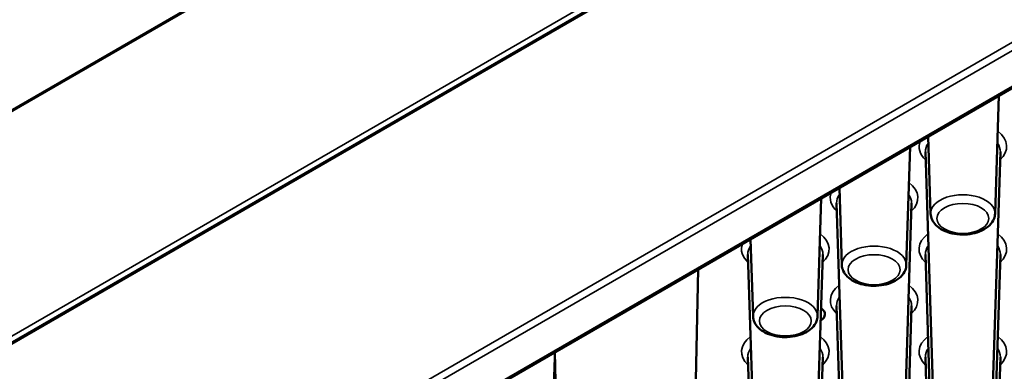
# Paper-space layout 'Sheet_1' of a CAD drawing. Header units: millimetres. Extents: x 0.8 to 58.3, y 0.8 to 58.3.
# Tile 52 of 128: x 6.8 to 9.9, y 45.7 to 46.8. Entities that reach past the tile are written whole.
import ezdxf

# ---------------------------------------------------------------- set-up
doc = ezdxf.new("R2010")
doc.units = ezdxf.units.MM
doc.layers.add('Visible (ISO)', color=7, linetype='Continuous', lineweight=50)
doc.layers.add('Visible Narrow (ISO)', color=7, linetype='Continuous', lineweight=35)

psp = doc.layouts.new('Sheet_1')

# ---------------------------------------------------------------- linework, layer by layer
at = {"layer": 'Visible (ISO)'}
for p, q in [((3.03885, 44.33945), (14.00735, 50.67212)), ((13.99841, 49.93808), (3.02991, 43.60541)), ((4.24538, 43.29452), (12.96465, 48.32859)), ((9.82692, 46.15382), (9.83879, 46.52388)), ((9.62479, 46.15382), (9.61702, 46.39584)), ((9.54853, 45.99309), (9.56041, 46.36315)), ((9.63303, 45.57529), (9.60827, 46.34736)), ((9.81868, 45.57529), (9.84344, 46.34736)), ((9.3464, 45.99309), (9.33863, 46.23511)), ((9.27015, 45.83236), (9.28202, 46.20242)), ((9.35464, 45.41456), (9.32988, 46.18663)), ((9.54029, 45.41456), (9.56505, 46.18663)), ((9.06801, 45.83236), (9.06025, 46.07438)), ((9.07625, 45.25383), (9.05149, 46.0259)), ((9.2619, 45.25383), (9.28667, 46.0259)), ((9.63303, 45.25383), (9.60827, 46.0259)), ((9.81868, 45.25383), (9.84344, 46.0259)), ((8.88675, 45.56797), (8.89554, 45.97929)), ((9.35464, 45.0931), (9.32988, 45.86517)), ((9.54029, 45.0931), (9.56505, 45.86517)), ((8.44186, 45.56453), (8.44631, 45.70342)), ((8.44921, 45.56797), (8.44596, 45.71973)), ((9.07625, 44.93238), (9.05149, 45.70445)), ((9.2619, 44.93238), (9.28667, 45.70445)), ((9.63303, 44.93238), (9.60827, 45.70445)), ((9.81868, 44.93238), (9.84344, 45.70445))]:
    psp.add_line(p, q, dxfattribs=at)
psp.add_ellipse((9.24424, 45.83869), major_axis=(0.04921, 0), ratio=0.5773503, start_param=5.5267736, end_param=7.0025624, dxfattribs=at)
for points in [[(9.62479, 46.15382), (9.62499, 46.14736), (9.62657, 46.14099), (9.63218, 46.1287), (9.63642, 46.12291), (9.64759, 46.11175), (9.65492, 46.10668), (9.67191, 46.09803), (9.68174, 46.09461), (9.70239, 46.08999), (9.71321, 46.08876), (9.73481, 46.08852), (9.74559, 46.08948), (9.76631, 46.09356), (9.77623, 46.09668), (9.79438, 46.10513), (9.8026, 46.11047), (9.8157, 46.12313), (9.82081, 46.13033), (9.82569, 46.14338), (9.82676, 46.14857), (9.82692, 46.15382)], [(9.3464, 45.99309), (9.3466, 45.98663), (9.34818, 45.98026), (9.35379, 45.96797), (9.35803, 45.96218), (9.3692, 45.95102), (9.37653, 45.94596), (9.39352, 45.9373), (9.40335, 45.93389), (9.42401, 45.92926), (9.43482, 45.92804), (9.45642, 45.9278), (9.4672, 45.92876), (9.48792, 45.93283), (9.49785, 45.93595), (9.51599, 45.9444), (9.52421, 45.94974), (9.53731, 45.9624), (9.54242, 45.9696), (9.5473, 45.98265), (9.54837, 45.98785), (9.54853, 45.99309)], [(9.06801, 45.83236), (9.06822, 45.8259), (9.0698, 45.81953), (9.0754, 45.80724), (9.07964, 45.80145), (9.09081, 45.79029), (9.09814, 45.78523), (9.11513, 45.77657), (9.12496, 45.77316), (9.14562, 45.76853), (9.15643, 45.76731), (9.17803, 45.76707), (9.18881, 45.76803), (9.20953, 45.7721), (9.21946, 45.77523), (9.2376, 45.78368), (9.24583, 45.78902), (9.25892, 45.80167), (9.26403, 45.80887), (9.26891, 45.82192), (9.26998, 45.82712), (9.27015, 45.83236)]]:
    psp.add_open_spline(points, degree=3, knots=[3.9455081, 3.9455081, 3.9455081, 3.9455081, 4.1845436, 4.1845436, 4.4511673, 4.4511673, 4.7745759, 4.7745759, 5.1276159, 5.1276159, 5.4784127, 5.4784127, 5.8261934, 5.8261934, 6.1764028, 6.1764028, 6.5300221, 6.5300221, 6.8559818, 6.8559818, 7.0500662, 7.0500662, 7.0500662, 7.0500662], dxfattribs=at)
at = {"layer": 'Visible Narrow (ISO)'}
for p, q in [((3.0364, 44.33418), (14.00491, 50.66685)), ((13.99597, 49.9328), (3.02746, 43.60013)), ((3.02777, 43.62509), (13.99627, 49.95776)), ((12.87304, 48.41917), (4.12917, 43.37089)), ((4.1403, 43.35142), (12.88417, 48.3997)), ((12.96215, 48.33247), (4.23751, 43.2953))]:
    psp.add_line(p, q, dxfattribs=at)
for centre, major_axis, start_param, end_param in [((9.72585, 46.36427), (0.13729, 0), 5.7297669, 6.9324051), ((9.72585, 46.36427), (-0.13729, 0), 6.0672132, 6.8366037), ((9.72585, 46.34861), (-0.11761, 0), 5.8798722, 6.3017026), ((9.72585, 46.34861), (0.11761, 0), 6.264668, 6.6864984), ((9.44747, 46.20354), (0.13729, 0), 5.7297669, 6.9324051), ((9.44747, 46.20354), (-0.13729, 0), 6.0672132, 6.8366037), ((9.44747, 46.18789), (-0.11761, 0), 5.8798722, 6.3017026), ((9.44747, 46.18789), (0.11761, 0), 6.264668, 6.6864984), ((9.72585, 46.1549), (-0.10109, 0), 3.1230754, 6.3017026), ((9.16908, 46.04281), (0.13729, 0), 5.7297669, 6.9324051), ((9.72585, 46.04281), (-0.13729, 0), 5.6339655, 6.8366037), ((9.72585, 46.04281), (0.13729, 0), 5.7297669, 6.9324051), ((9.16908, 46.04281), (-0.13729, 0), 6.0672132, 6.8366037), ((9.16908, 46.02716), (-0.11761, 0), 5.8798722, 6.3017026), ((9.16908, 46.02716), (0.11761, 0), 6.264668, 6.6864984), ((9.44747, 45.99417), (-0.10109, 0), 3.1230754, 6.3017026), ((9.72585, 46.02716), (-0.11761, 0), 5.8798722, 6.3017026), ((9.72585, 46.02716), (0.11761, 0), 6.264668, 6.6864984), ((9.44747, 45.88208), (-0.13729, 0), 5.6339655, 6.8366037), ((9.44747, 45.88208), (0.13729, 0), 5.7297669, 6.9324051), ((9.16908, 45.83344), (-0.10109, 0), 3.1230754, 6.3017026), ((9.44747, 45.86643), (-0.11761, 0), 5.8798722, 6.3017026), ((9.44747, 45.86643), (0.11761, 0), 6.264668, 6.6864984), ((9.16908, 45.72135), (-0.13729, 0), 5.6339655, 6.8366037), ((9.16908, 45.72135), (0.13729, 0), 5.7297669, 6.9324051), ((9.72585, 45.72135), (-0.13729, 0), 5.6339655, 6.8366037), ((9.72585, 45.72135), (0.13729, 0), 5.7297669, 6.9324051), ((9.16908, 45.7057), (-0.11761, 0), 5.8798722, 6.3017026), ((9.16908, 45.7057), (0.11761, 0), 6.264668, 6.6864984), ((9.72585, 45.7057), (-0.11761, 0), 5.8798722, 6.3017026), ((9.72585, 45.7057), (0.11761, 0), 6.264668, 6.6864984)]:
    psp.add_ellipse(centre, major_axis=major_axis, ratio=0.5773503, start_param=start_param, end_param=end_param, dxfattribs=at)
for centre, major_axis in [((9.72585, 46.13925), (-0.08141, 0)), ((9.44747, 45.97852), (-0.08141, 0)), ((9.16908, 45.81779), (0.08141, 0))]:
    psp.add_ellipse(centre, major_axis=major_axis, ratio=0.5773503, dxfattribs=at)

doc.saveas('drawing.dxf')
